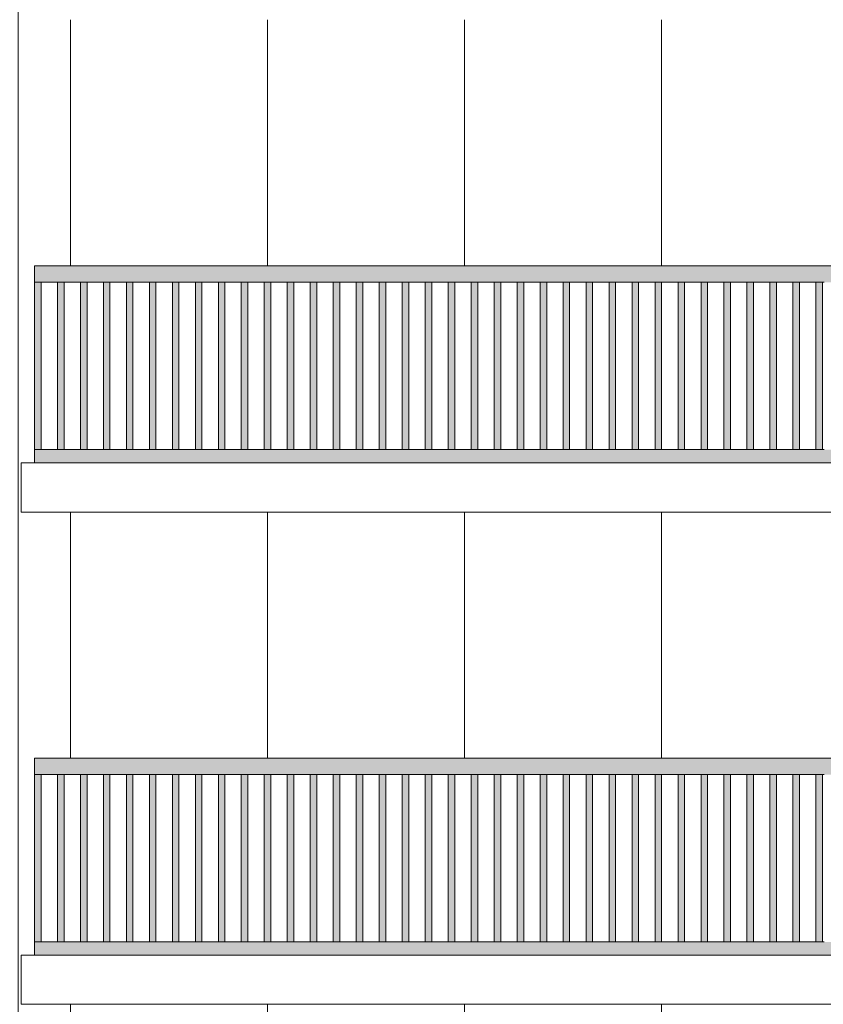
# Model space of a CAD drawing. Header units: millimetres. Extents: x -7244281 to -6602924, y 5765436 to 5938280.
# Tile 40 of 65: x -6646556 to -6641661, y 5819752 to 5825752. Entities that reach past the tile are written whole.
import ezdxf

# ---------------------------------------------------------------- set-up
doc = ezdxf.new("R2010")
doc.units = ezdxf.units.MM
doc.header["$MEASUREMENT"] = 0
doc.header["$XCLIPFRAME"] = 0
doc.layers.add('0_Ном._пера__1', color=7, linetype='Continuous', lineweight=0)
doc.layers.add('Конструктив - Ограждение_Ном._пера__1', color=7, linetype='Continuous', lineweight=0)
doc.layers.add('0_Ном._пера__161', color=7, linetype='Continuous', lineweight=13, true_color=0x6a6a6a)
picture_1 = doc.add_image_def('image3.png', size_in_pixel=(877, 829))

msp = doc.modelspace()

# ---------------------------------------------------------------- hatches: boundary and pattern name
at = {"layer": '0_Ном._пера__161', "linetype": 'Continuous', "lineweight": 0, "true_color": 0x696969}
for points in [[(-6646466.123, 5824152.474), (-6645524.122, 5824152.474), (-6645464.122, 5824152.474), (-6644572.122, 5824152.474), (-6644512.123, 5824152.474), (-6643620.123, 5824152.474), (-6643560.123, 5824152.474), (-6642668.124, 5824152.474), (-6642608.124, 5824152.474), (-6641716.126, 5824152.474), (-6641656.125, 5824152.474), (-6640764.126, 5824152.474), (-6640704.126, 5824152.474), (-6639812.127, 5824152.474), (-6639752.127, 5824152.474), (-6638860.128, 5824152.474), (-6638800.128, 5824152.474), (-6637908.129, 5824152.474), (-6637848.129, 5824152.474), (-6636906.132, 5824152.474), (-6636906.132, 5824252.474), (-6646466.123, 5824252.474)], [(-6646466.051, 5824152.474), (-6646466.051, 5823132.474), (-6646426.051, 5823132.474), (-6646426.051, 5824152.474)], [(-6646326.051, 5824152.474), (-6646326.051, 5823132.474), (-6646286.051, 5823132.474), (-6646286.051, 5824152.474)], [(-6646186.051, 5824152.475), (-6646186.051, 5823132.475), (-6646146.051, 5823132.475), (-6646146.051, 5824152.475)], [(-6646046.051, 5824152.476), (-6646046.051, 5823132.476), (-6646006.051, 5823132.476), (-6646006.051, 5824152.476)], [(-6645906.051, 5824152.476), (-6645906.051, 5823132.476), (-6645866.05, 5823132.476), (-6645866.051, 5824152.476)], [(-6645766.05, 5824152.477), (-6645766.051, 5823132.477), (-6645726.05, 5823132.477), (-6645726.05, 5824152.477)], [(-6645626.05, 5824152.477), (-6645626.05, 5823132.478), (-6645586.05, 5823132.478), (-6645586.05, 5824152.477)], [(-6645486.05, 5824152.478), (-6645486.05, 5823132.478), (-6645446.05, 5823132.478), (-6645446.05, 5824152.478)], [(-6645346.05, 5824152.479), (-6645346.05, 5823132.479), (-6645306.05, 5823132.479), (-6645306.05, 5824152.479)], [(-6645206.05, 5824152.479), (-6645206.05, 5823132.48), (-6645166.05, 5823132.48), (-6645166.05, 5824152.479)], [(-6645066.05, 5824152.48), (-6645066.05, 5823132.48), (-6645026.05, 5823132.48), (-6645026.05, 5824152.48)], [(-6644926.05, 5824152.481), (-6644926.05, 5823132.481), (-6644886.05, 5823132.481), (-6644886.05, 5824152.481)], [(-6644786.05, 5824152.481), (-6644786.05, 5823132.482), (-6644746.05, 5823132.482), (-6644746.05, 5824152.481)], [(-6644646.05, 5824152.482), (-6644646.05, 5823132.482), (-6644606.05, 5823132.482), (-6644606.05, 5824152.482)], [(-6644506.05, 5824152.483), (-6644506.05, 5823132.483), (-6644466.05, 5823132.483), (-6644466.05, 5824152.483)], [(-6644366.05, 5824152.483), (-6644366.05, 5823132.483), (-6644326.05, 5823132.483), (-6644326.05, 5824152.483)], [(-6644226.05, 5824152.484), (-6644226.05, 5823132.484), (-6644186.05, 5823132.484), (-6644186.05, 5824152.484)], [(-6644086.05, 5824152.485), (-6644086.05, 5823132.485), (-6644046.05, 5823132.485), (-6644046.05, 5824152.485)], [(-6643946.05, 5824152.485), (-6643946.05, 5823132.485), (-6643906.05, 5823132.485), (-6643906.05, 5824152.485)], [(-6643806.05, 5824152.486), (-6643806.05, 5823132.486), (-6643766.05, 5823132.486), (-6643766.05, 5824152.486)], [(-6643666.05, 5824152.487), (-6643666.05, 5823132.487), (-6643626.05, 5823132.487), (-6643626.05, 5824152.487)], [(-6643526.05, 5824152.487), (-6643526.05, 5823132.487), (-6643486.049, 5823132.487), (-6643486.05, 5824152.487)], [(-6643386.049, 5824152.488), (-6643386.049, 5823132.488), (-6643346.049, 5823132.488), (-6643346.049, 5824152.488)], [(-6643246.049, 5824152.489), (-6643246.049, 5823132.489), (-6643206.049, 5823132.489), (-6643206.049, 5824152.489)], [(-6643106.049, 5824152.489), (-6643106.049, 5823132.489), (-6643066.049, 5823132.489), (-6643066.049, 5824152.489)], [(-6642966.049, 5824152.49), (-6642966.049, 5823132.49), (-6642926.049, 5823132.49), (-6642926.049, 5824152.49)], [(-6642826.049, 5824152.491), (-6642826.049, 5823132.491), (-6642786.049, 5823132.491), (-6642786.049, 5824152.491)], [(-6642686.049, 5824152.491), (-6642686.049, 5823132.491), (-6642646.049, 5823132.491), (-6642646.049, 5824152.491)], [(-6642546.049, 5824152.492), (-6642546.049, 5823132.492), (-6642506.049, 5823132.492), (-6642506.049, 5824152.492)], [(-6642406.049, 5824152.493), (-6642406.049, 5823132.493), (-6642366.049, 5823132.493), (-6642366.049, 5824152.493)], [(-6642266.049, 5824152.493), (-6642266.049, 5823132.493), (-6642226.049, 5823132.493), (-6642226.049, 5824152.493)], [(-6642126.049, 5824152.494), (-6642126.049, 5823132.494), (-6642086.049, 5823132.494), (-6642086.049, 5824152.494)], [(-6641986.049, 5824152.474), (-6641986.049, 5823132.474), (-6641946.049, 5823132.474), (-6641946.049, 5824152.474)], [(-6641846.049, 5824152.475), (-6641846.049, 5823132.475), (-6641806.049, 5823132.475), (-6641806.049, 5824152.475)], [(-6641706.049, 5824152.476), (-6641706.049, 5823132.476), (-6641666.049, 5823132.476), (-6641666.049, 5824152.476)], [(-6646466.123, 5823132.474), (-6646466.123, 5823052.474), (-6636906.132, 5823052.474), (-6636906.132, 5823132.474)], [(-6646466.123, 5821152.474), (-6645524.122, 5821152.474), (-6645464.122, 5821152.474), (-6644572.122, 5821152.474), (-6644512.123, 5821152.474), (-6643620.123, 5821152.474), (-6643560.123, 5821152.474), (-6642668.124, 5821152.474), (-6642608.124, 5821152.474), (-6641716.126, 5821152.474), (-6641656.125, 5821152.474), (-6640764.126, 5821152.474), (-6640704.126, 5821152.474), (-6639812.127, 5821152.474), (-6639752.127, 5821152.474), (-6638860.128, 5821152.474), (-6638800.128, 5821152.474), (-6637908.129, 5821152.474), (-6637848.129, 5821152.474), (-6636906.132, 5821152.474), (-6636906.132, 5821252.474), (-6646466.123, 5821252.474)], [(-6646466.051, 5821152.474), (-6646466.051, 5820132.474), (-6646426.051, 5820132.474), (-6646426.051, 5821152.474)], [(-6646326.051, 5821152.474), (-6646326.051, 5820132.474), (-6646286.051, 5820132.474), (-6646286.051, 5821152.474)], [(-6646186.051, 5821152.475), (-6646186.051, 5820132.475), (-6646146.051, 5820132.475), (-6646146.051, 5821152.475)], [(-6646046.051, 5821152.476), (-6646046.051, 5820132.476), (-6646006.051, 5820132.476), (-6646006.051, 5821152.476)], [(-6645906.051, 5821152.476), (-6645906.051, 5820132.476), (-6645866.05, 5820132.476), (-6645866.051, 5821152.476)], [(-6645766.05, 5821152.477), (-6645766.051, 5820132.477), (-6645726.05, 5820132.477), (-6645726.05, 5821152.477)], [(-6645626.05, 5821152.477), (-6645626.05, 5820132.478), (-6645586.05, 5820132.478), (-6645586.05, 5821152.477)], [(-6645486.05, 5821152.478), (-6645486.05, 5820132.478), (-6645446.05, 5820132.478), (-6645446.05, 5821152.478)], [(-6645346.05, 5821152.479), (-6645346.05, 5820132.479), (-6645306.05, 5820132.479), (-6645306.05, 5821152.479)], [(-6645206.05, 5821152.479), (-6645206.05, 5820132.48), (-6645166.05, 5820132.48), (-6645166.05, 5821152.479)], [(-6645066.05, 5821152.48), (-6645066.05, 5820132.48), (-6645026.05, 5820132.48), (-6645026.05, 5821152.48)], [(-6644926.05, 5821152.481), (-6644926.05, 5820132.481), (-6644886.05, 5820132.481), (-6644886.05, 5821152.481)], [(-6644786.05, 5821152.481), (-6644786.05, 5820132.482), (-6644746.05, 5820132.482), (-6644746.05, 5821152.481)], [(-6644646.05, 5821152.482), (-6644646.05, 5820132.482), (-6644606.05, 5820132.482), (-6644606.05, 5821152.482)], [(-6644506.05, 5821152.483), (-6644506.05, 5820132.483), (-6644466.05, 5820132.483), (-6644466.05, 5821152.483)], [(-6644366.05, 5821152.483), (-6644366.05, 5820132.483), (-6644326.05, 5820132.483), (-6644326.05, 5821152.483)], [(-6644226.05, 5821152.484), (-6644226.05, 5820132.484), (-6644186.05, 5820132.484), (-6644186.05, 5821152.484)], [(-6644086.05, 5821152.485), (-6644086.05, 5820132.485), (-6644046.05, 5820132.485), (-6644046.05, 5821152.485)], [(-6643946.05, 5821152.485), (-6643946.05, 5820132.485), (-6643906.05, 5820132.485), (-6643906.05, 5821152.485)], [(-6643806.05, 5821152.486), (-6643806.05, 5820132.486), (-6643766.05, 5820132.486), (-6643766.05, 5821152.486)], [(-6643666.05, 5821152.487), (-6643666.05, 5820132.487), (-6643626.05, 5820132.487), (-6643626.05, 5821152.487)], [(-6643526.05, 5821152.487), (-6643526.05, 5820132.487), (-6643486.049, 5820132.487), (-6643486.05, 5821152.487)], [(-6643386.049, 5821152.488), (-6643386.049, 5820132.488), (-6643346.049, 5820132.488), (-6643346.049, 5821152.488)], [(-6643246.049, 5821152.489), (-6643246.049, 5820132.489), (-6643206.049, 5820132.489), (-6643206.049, 5821152.489)], [(-6643106.049, 5821152.489), (-6643106.049, 5820132.489), (-6643066.049, 5820132.489), (-6643066.049, 5821152.489)], [(-6642966.049, 5821152.49), (-6642966.049, 5820132.49), (-6642926.049, 5820132.49), (-6642926.049, 5821152.49)], [(-6642826.049, 5821152.491), (-6642826.049, 5820132.491), (-6642786.049, 5820132.491), (-6642786.049, 5821152.491)], [(-6642686.049, 5821152.491), (-6642686.049, 5820132.491), (-6642646.049, 5820132.491), (-6642646.049, 5821152.491)], [(-6642546.049, 5821152.492), (-6642546.049, 5820132.492), (-6642506.049, 5820132.492), (-6642506.049, 5821152.492)], [(-6642406.049, 5821152.493), (-6642406.049, 5820132.493), (-6642366.049, 5820132.493), (-6642366.049, 5821152.493)], [(-6642266.049, 5821152.493), (-6642266.049, 5820132.493), (-6642226.049, 5820132.493), (-6642226.049, 5821152.493)], [(-6642126.049, 5821152.494), (-6642126.049, 5820132.494), (-6642086.049, 5820132.494), (-6642086.049, 5821152.494)], [(-6641986.049, 5821152.474), (-6641986.049, 5820132.474), (-6641946.049, 5820132.474), (-6641946.049, 5821152.474)], [(-6641846.049, 5821152.475), (-6641846.049, 5820132.475), (-6641806.049, 5820132.475), (-6641806.049, 5821152.475)], [(-6641706.049, 5821152.476), (-6641706.049, 5820132.476), (-6641666.049, 5820132.476), (-6641666.049, 5821152.476)], [(-6646466.123, 5820132.474), (-6646466.123, 5820052.474), (-6636906.132, 5820052.474), (-6636906.132, 5820132.474)]]:
    msp.add_hatch(color=251, dxfattribs=at).paths.add_polyline_path(points)

# ---------------------------------------------------------------- linework, layer by layer
at = {"layer": '0_Ном._пера__1', "color": 7, "linetype": 'Continuous', "lineweight": 0}
for p, q in [((-6646246.091, 5824252.146), (-6646246.091, 5825752.474)), ((-6645046.091, 5824252.146), (-6645046.091, 5825752.474)), ((-6643846.091, 5824252.146), (-6643846.091, 5825752.474)), ((-6642646.091, 5824252.146), (-6642646.091, 5825752.474)), ((-6646546.132, 5823052.474), (-6636826.14, 5823052.474)), ((-6646546.132, 5822752.474), (-6646546.132, 5823052.474)), ((-6646546.132, 5822752.474), (-6636826.14, 5822752.474)), ((-6646246.091, 5821252.146), (-6646246.091, 5822752.474)), ((-6645046.091, 5821252.146), (-6645046.091, 5822752.474)), ((-6643846.091, 5821252.146), (-6643846.091, 5822752.474)), ((-6642646.091, 5821252.146), (-6642646.091, 5822752.474)), ((-6646546.132, 5820052.474), (-6636826.14, 5820052.474)), ((-6646546.132, 5819752.474), (-6646546.132, 5820052.474)), ((-6646546.132, 5819752.474), (-6636826.14, 5819752.474)), ((-6646246.091, 5818252.146), (-6646246.091, 5819752.474)), ((-6645046.091, 5818252.146), (-6645046.091, 5819752.474)), ((-6643846.091, 5818252.146), (-6643846.091, 5819752.474)), ((-6642646.091, 5818252.146), (-6642646.091, 5819752.474))]:
    msp.add_line(p, q, dxfattribs=at)
at = {"layer": 'Конструктив - Ограждение_Ном._пера__1', "color": 7, "linetype": 'Continuous', "lineweight": 0}
for p, q in [((-6646466.123, 5824152.474), (-6646466.123, 5824252.474)), ((-6636906.132, 5824252.474), (-6646466.123, 5824252.474)), ((-6645524.122, 5824152.474), (-6646466.123, 5824152.474)), ((-6646466.051, 5823132.474), (-6646466.051, 5824152.474)), ((-6646426.051, 5823132.474), (-6646426.051, 5824152.474)), ((-6646326.051, 5823132.474), (-6646326.051, 5824152.474)), ((-6646286.051, 5823132.474), (-6646286.051, 5824152.474)), ((-6646186.051, 5823132.474), (-6646186.051, 5824152.475)), ((-6646146.051, 5823132.475), (-6646146.051, 5824152.475)), ((-6646046.051, 5823132.475), (-6646046.051, 5824152.476)), ((-6646006.051, 5823132.476), (-6646006.051, 5824152.476)), ((-6645906.051, 5823132.476), (-6645906.051, 5824152.476)), ((-6645866.051, 5823132.476), (-6645866.051, 5824152.476)), ((-6645766.05, 5823132.476), (-6645766.05, 5824152.477)), ((-6645726.05, 5823132.477), (-6645726.05, 5824152.477)), ((-6645626.05, 5823132.477), (-6645626.05, 5824152.478)), ((-6645586.05, 5823132.478), (-6645586.05, 5824152.478)), ((-6645464.122, 5824152.474), (-6645524.122, 5824152.474)), ((-6645486.05, 5823132.478), (-6645486.05, 5824152.478)), ((-6644572.123, 5824152.474), (-6645464.122, 5824152.474)), ((-6645446.05, 5823132.478), (-6645446.05, 5824152.478)), ((-6645346.05, 5823132.478), (-6645346.05, 5824152.479)), ((-6645306.05, 5823132.479), (-6645306.05, 5824152.479)), ((-6645206.05, 5823132.479), (-6645206.05, 5824152.479)), ((-6645166.05, 5823132.479), (-6645166.05, 5824152.479)), ((-6645066.05, 5823132.48), (-6645066.05, 5824152.48)), ((-6645026.05, 5823132.48), (-6645026.05, 5824152.48)), ((-6644926.05, 5823132.48), (-6644926.05, 5824152.481)), ((-6644886.05, 5823132.481), (-6644886.05, 5824152.481)), ((-6644786.05, 5823132.481), (-6644786.05, 5824152.481)), ((-6644746.05, 5823132.481), (-6644746.05, 5824152.481)), ((-6644646.05, 5823132.482), (-6644646.05, 5824152.482)), ((-6644606.05, 5823132.482), (-6644606.05, 5824152.482)), ((-6644512.123, 5824152.474), (-6644572.123, 5824152.474)), ((-6643620.123, 5824152.474), (-6644512.123, 5824152.474)), ((-6644506.05, 5823132.482), (-6644506.05, 5824152.483)), ((-6644466.05, 5823132.483), (-6644466.05, 5824152.483)), ((-6644366.05, 5823132.483), (-6644366.05, 5824152.483)), ((-6644326.05, 5823132.483), (-6644326.05, 5824152.483)), ((-6644226.05, 5823132.483), (-6644226.05, 5824152.484)), ((-6644186.05, 5823132.484), (-6644186.05, 5824152.484)), ((-6644086.05, 5823132.484), (-6644086.05, 5824152.485)), ((-6644046.05, 5823132.485), (-6644046.05, 5824152.485)), ((-6643946.05, 5823132.485), (-6643946.05, 5824152.485)), ((-6643906.05, 5823132.485), (-6643906.05, 5824152.485)), ((-6643806.05, 5823132.485), (-6643806.05, 5824152.486)), ((-6643766.05, 5823132.486), (-6643766.05, 5824152.486)), ((-6643666.05, 5823132.486), (-6643666.05, 5824152.487)), ((-6643626.05, 5823132.487), (-6643626.05, 5824152.487)), ((-6643560.123, 5824152.474), (-6643620.123, 5824152.474)), ((-6642668.124, 5824152.474), (-6643560.123, 5824152.474)), ((-6643526.05, 5823132.487), (-6643526.05, 5824152.487)), ((-6643486.05, 5823132.487), (-6643486.05, 5824152.487)), ((-6643386.049, 5823132.487), (-6643386.049, 5824152.488)), ((-6643346.049, 5823132.488), (-6643346.049, 5824152.488)), ((-6643246.049, 5823132.488), (-6643246.049, 5824152.489)), ((-6643206.049, 5823132.489), (-6643206.049, 5824152.489)), ((-6643106.049, 5823132.489), (-6643106.049, 5824152.489)), ((-6643066.049, 5823132.489), (-6643066.049, 5824152.489)), ((-6642966.049, 5823132.489), (-6642966.049, 5824152.49)), ((-6642926.049, 5823132.49), (-6642926.049, 5824152.49)), ((-6642826.049, 5823132.49), (-6642826.049, 5824152.491)), ((-6642786.049, 5823132.491), (-6642786.049, 5824152.491)), ((-6642686.049, 5823132.491), (-6642686.049, 5824152.491)), ((-6642608.124, 5824152.474), (-6642668.124, 5824152.474)), ((-6642646.049, 5823132.491), (-6642646.049, 5824152.491)), ((-6641716.125, 5824152.474), (-6642608.124, 5824152.474)), ((-6642546.049, 5823132.491), (-6642546.049, 5824152.492)), ((-6642506.049, 5823132.492), (-6642506.049, 5824152.492)), ((-6642406.049, 5823132.492), (-6642406.049, 5824152.493)), ((-6642366.049, 5823132.493), (-6642366.049, 5824152.493)), ((-6642266.049, 5823132.493), (-6642266.049, 5824152.493)), ((-6642226.049, 5823132.493), (-6642226.049, 5824152.493)), ((-6642126.049, 5823132.493), (-6642126.049, 5824152.494)), ((-6642086.049, 5823132.494), (-6642086.049, 5824152.494)), ((-6641986.049, 5823132.474), (-6641986.049, 5824152.474)), ((-6641946.049, 5823132.474), (-6641946.049, 5824152.474)), ((-6641846.049, 5823132.474), (-6641846.049, 5824152.475)), ((-6641806.049, 5823132.475), (-6641806.049, 5824152.475)), ((-6641656.125, 5824152.474), (-6641716.125, 5824152.474)), ((-6641706.049, 5823132.475), (-6641706.049, 5824152.476)), ((-6641666.049, 5823132.476), (-6641666.049, 5824152.476)), ((-6646466.123, 5823052.474), (-6646466.123, 5823132.474)), ((-6645524.122, 5823132.474), (-6646466.123, 5823132.474)), ((-6645464.122, 5823132.474), (-6645524.122, 5823132.474)), ((-6644572.123, 5823132.474), (-6645464.122, 5823132.474)), ((-6644512.123, 5823132.474), (-6644572.123, 5823132.474)), ((-6643620.123, 5823132.474), (-6644512.123, 5823132.474)), ((-6643560.123, 5823132.474), (-6643620.123, 5823132.474)), ((-6642668.124, 5823132.474), (-6643560.123, 5823132.474)), ((-6642608.124, 5823132.474), (-6642668.124, 5823132.474)), ((-6641716.125, 5823132.474), (-6642608.124, 5823132.474)), ((-6641656.125, 5823132.474), (-6641716.125, 5823132.474)), ((-6646466.123, 5821152.474), (-6646466.123, 5821252.474)), ((-6636906.132, 5821252.474), (-6646466.123, 5821252.474)), ((-6645524.122, 5821152.474), (-6646466.123, 5821152.474)), ((-6646466.051, 5820132.474), (-6646466.051, 5821152.474)), ((-6646426.051, 5820132.474), (-6646426.051, 5821152.474)), ((-6646326.051, 5820132.474), (-6646326.051, 5821152.474)), ((-6646286.051, 5820132.474), (-6646286.051, 5821152.474)), ((-6646186.051, 5820132.474), (-6646186.051, 5821152.475)), ((-6646146.051, 5820132.475), (-6646146.051, 5821152.475)), ((-6646046.051, 5820132.475), (-6646046.051, 5821152.476)), ((-6646006.051, 5820132.476), (-6646006.051, 5821152.476)), ((-6645906.051, 5820132.476), (-6645906.051, 5821152.476)), ((-6645866.051, 5820132.476), (-6645866.051, 5821152.476)), ((-6645766.05, 5820132.476), (-6645766.05, 5821152.477)), ((-6645726.05, 5820132.477), (-6645726.05, 5821152.477)), ((-6645626.05, 5820132.477), (-6645626.05, 5821152.478)), ((-6645586.05, 5820132.478), (-6645586.05, 5821152.478)), ((-6645464.122, 5821152.474), (-6645524.122, 5821152.474)), ((-6645486.05, 5820132.478), (-6645486.05, 5821152.478)), ((-6644572.123, 5821152.474), (-6645464.122, 5821152.474)), ((-6645446.05, 5820132.478), (-6645446.05, 5821152.478)), ((-6645346.05, 5820132.478), (-6645346.05, 5821152.479)), ((-6645306.05, 5820132.479), (-6645306.05, 5821152.479)), ((-6645206.05, 5820132.479), (-6645206.05, 5821152.479)), ((-6645166.05, 5820132.479), (-6645166.05, 5821152.479)), ((-6645066.05, 5820132.48), (-6645066.05, 5821152.48)), ((-6645026.05, 5820132.48), (-6645026.05, 5821152.48)), ((-6644926.05, 5820132.48), (-6644926.05, 5821152.481)), ((-6644886.05, 5820132.481), (-6644886.05, 5821152.481)), ((-6644786.05, 5820132.481), (-6644786.05, 5821152.481)), ((-6644746.05, 5820132.481), (-6644746.05, 5821152.481)), ((-6644646.05, 5820132.482), (-6644646.05, 5821152.482)), ((-6644606.05, 5820132.482), (-6644606.05, 5821152.482)), ((-6644512.123, 5821152.474), (-6644572.123, 5821152.474)), ((-6643620.123, 5821152.474), (-6644512.123, 5821152.474)), ((-6644506.05, 5820132.482), (-6644506.05, 5821152.483)), ((-6644466.05, 5820132.483), (-6644466.05, 5821152.483)), ((-6644366.05, 5820132.483), (-6644366.05, 5821152.483)), ((-6644326.05, 5820132.483), (-6644326.05, 5821152.483)), ((-6644226.05, 5820132.483), (-6644226.05, 5821152.484)), ((-6644186.05, 5820132.484), (-6644186.05, 5821152.484)), ((-6644086.05, 5820132.484), (-6644086.05, 5821152.485)), ((-6644046.05, 5820132.485), (-6644046.05, 5821152.485)), ((-6643946.05, 5820132.485), (-6643946.05, 5821152.485)), ((-6643906.05, 5820132.485), (-6643906.05, 5821152.485)), ((-6643806.05, 5820132.485), (-6643806.05, 5821152.486)), ((-6643766.05, 5820132.486), (-6643766.05, 5821152.486)), ((-6643666.05, 5820132.486), (-6643666.05, 5821152.487)), ((-6643626.05, 5820132.487), (-6643626.05, 5821152.487)), ((-6643560.123, 5821152.474), (-6643620.123, 5821152.474)), ((-6642668.124, 5821152.474), (-6643560.123, 5821152.474)), ((-6643526.05, 5820132.487), (-6643526.05, 5821152.487)), ((-6643486.05, 5820132.487), (-6643486.05, 5821152.487)), ((-6643386.049, 5820132.487), (-6643386.049, 5821152.488)), ((-6643346.049, 5820132.488), (-6643346.049, 5821152.488)), ((-6643246.049, 5820132.488), (-6643246.049, 5821152.489)), ((-6643206.049, 5820132.489), (-6643206.049, 5821152.489)), ((-6643106.049, 5820132.489), (-6643106.049, 5821152.489)), ((-6643066.049, 5820132.489), (-6643066.049, 5821152.489)), ((-6642966.049, 5820132.489), (-6642966.049, 5821152.49)), ((-6642926.049, 5820132.49), (-6642926.049, 5821152.49)), ((-6642826.049, 5820132.49), (-6642826.049, 5821152.491)), ((-6642786.049, 5820132.491), (-6642786.049, 5821152.491)), ((-6642686.049, 5820132.491), (-6642686.049, 5821152.491)), ((-6642608.124, 5821152.474), (-6642668.124, 5821152.474)), ((-6642646.049, 5820132.491), (-6642646.049, 5821152.491)), ((-6641716.125, 5821152.474), (-6642608.124, 5821152.474)), ((-6642546.049, 5820132.491), (-6642546.049, 5821152.492)), ((-6642506.049, 5820132.492), (-6642506.049, 5821152.492)), ((-6642406.049, 5820132.492), (-6642406.049, 5821152.493)), ((-6642366.049, 5820132.493), (-6642366.049, 5821152.493)), ((-6642266.049, 5820132.493), (-6642266.049, 5821152.493)), ((-6642226.049, 5820132.493), (-6642226.049, 5821152.493)), ((-6642126.049, 5820132.493), (-6642126.049, 5821152.494)), ((-6642086.049, 5820132.494), (-6642086.049, 5821152.494)), ((-6641986.049, 5820132.474), (-6641986.049, 5821152.474)), ((-6641946.049, 5820132.474), (-6641946.049, 5821152.474)), ((-6641846.049, 5820132.474), (-6641846.049, 5821152.475)), ((-6641806.049, 5820132.475), (-6641806.049, 5821152.475)), ((-6641656.125, 5821152.474), (-6641716.125, 5821152.474)), ((-6641706.049, 5820132.475), (-6641706.049, 5821152.476)), ((-6641666.049, 5820132.476), (-6641666.049, 5821152.476)), ((-6646466.123, 5820052.474), (-6646466.123, 5820132.474)), ((-6645524.122, 5820132.474), (-6646466.123, 5820132.474)), ((-6645464.122, 5820132.474), (-6645524.122, 5820132.474)), ((-6644572.123, 5820132.474), (-6645464.122, 5820132.474)), ((-6644512.123, 5820132.474), (-6644572.123, 5820132.474)), ((-6643620.123, 5820132.474), (-6644512.123, 5820132.474)), ((-6643560.123, 5820132.474), (-6643620.123, 5820132.474)), ((-6642668.124, 5820132.474), (-6643560.123, 5820132.474)), ((-6642608.124, 5820132.474), (-6642668.124, 5820132.474)), ((-6641716.125, 5820132.474), (-6642608.124, 5820132.474)), ((-6641656.125, 5820132.474), (-6641716.125, 5820132.474))]:
    msp.add_line(p, q, dxfattribs=at)

# ---------------------------------------------------------------- pictures from other files: only their frames are drawn
at = {"linetype": 'Continuous', "lineweight": 0}
image = msp.add_image(picture_1, insert=(-6646565.973, 5778652.474), size_in_units=(9759.973, 62860), dxfattribs=at)
image.set_boundary_path([(-0.5, -0.5), (876.5, 828.5)])

doc.saveas('drawing.dxf')
